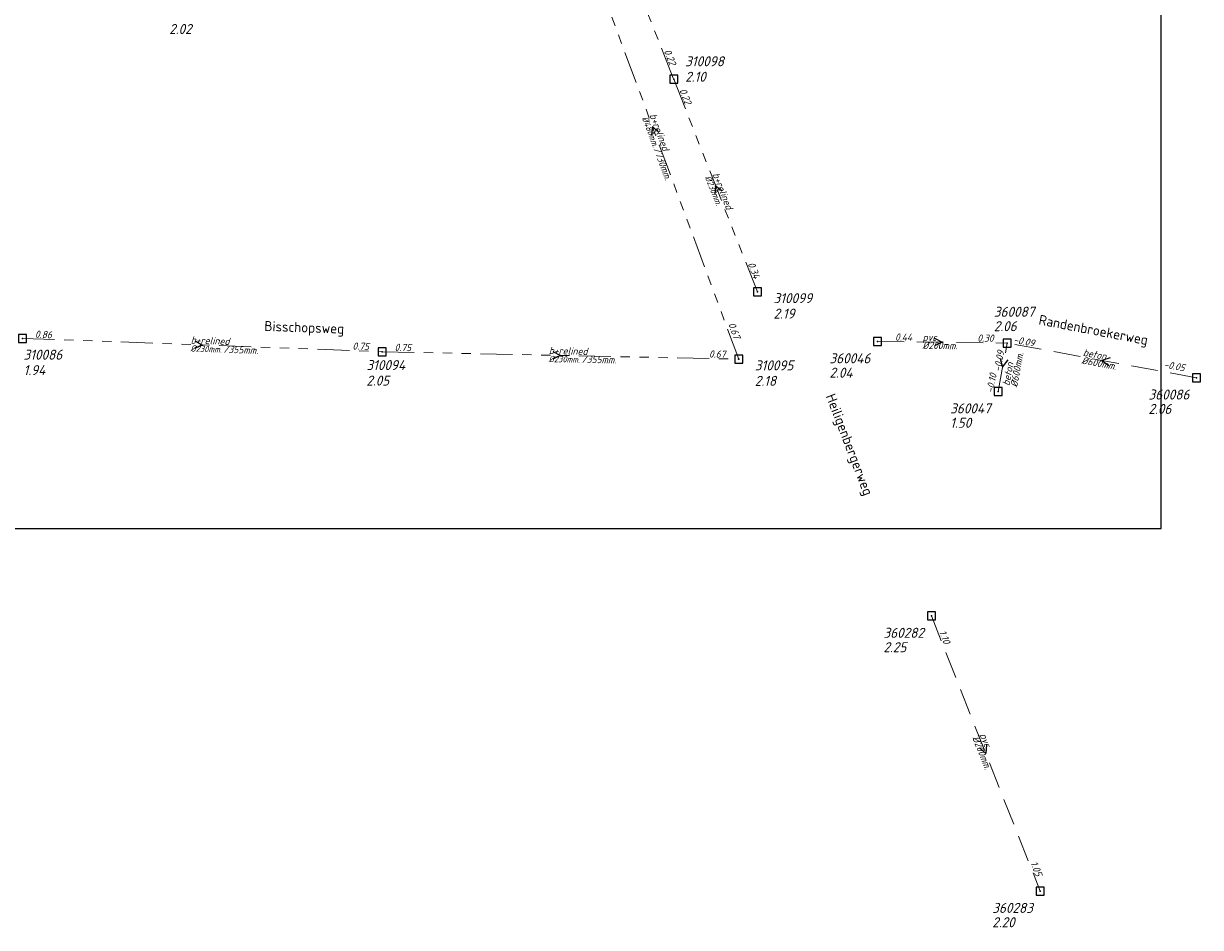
# Model space of a CAD drawing. Header units: metres. Extents: x 152202 to 157341, y 461610 to 468701.
# Tile 132 of 238: x 155737 to 155957, y 462460 to 462629. Entities that reach past the tile are written whole.
import ezdxf
from ezdxf.enums import TextEntityAlignment as Align

# ---------------------------------------------------------------- set-up
doc = ezdxf.new("R2010")
doc.units = ezdxf.units.M
doc.header["$PDMODE"] = 64
doc.header["$PDSIZE"] = 1.5
doc.linetypes.add('RI-GWA', pattern=[18.45, 6, -1.8, 1.75, -1.8, 1.75, -1.8, 1.75, -1.8])
doc.linetypes.add('RI-HWA', pattern=[7.4, 5, -2.4])
doc.layers.get('0').update_dxf_attribs({"linetype": 'CONTINUOUS'})
doc.layers.get('DEFPOINTS').update_dxf_attribs({"linetype": 'CONTINUOUS'})
for name, color, linetype, lineweight in [('B-OI-RI-GWA-MATERIAAL-T18', 10, 'CONTINUOUS', 18), ('B-OI-RI-GWA-PUTDEKSELHOOGTE-T25', 10, 'CONTINUOUS', 25), ('B-OI-RI-GWA_BOB-T18', 10, 'CONTINUOUS', 18), ('B-OI-RI-GWA_DIAMETER-HOOGTE-T18', 10, 'CONTINUOUS', 18), ('B-OI-RI-GWA_DIAMETER-T18', 10, 'CONTINUOUS', 18), ('B-OI-RI-GWA_PUTNUMMER-T18', 10, 'CONTINUOUS', 18), ('B-OI-RI-GWA_RIOOLPUT-S', 10, 'CONTINUOUS', 25), ('B-OI-RI-GWA_TRANSPORTLEIDING-G', 10, 'RI-GWA', 18), ('B-OI-RI-HWA-BOB-T18', 150, 'CONTINUOUS', 18), ('B-OI-RI-HWA-MATERIAAL-T18', 150, 'CONTINUOUS', 18), ('B-OI-RI-HWA-PUTDEKSELHOOGTE-T25', 150, 'CONTINUOUS', 25), ('B-OI-RI-HWA-PUTNUMMER-T25', 150, 'CONTINUOUS', 25), ('B-OI-RI-HWA_DIAMETER-T18', 150, 'CONTINUOUS', 18), ('B-OI-RI-HWA_RIOOLPUT-S', 150, 'CONTINUOUS', 25), ('B-OI-RI-HWA_TRANSPORTLEIDING-G', 150, 'RI-HWA', 18), ('B-OI-RI-STROOMRICHTING-S', 252, 'CONTINUOUS', 25), ('B-RO-OG-TOPOGRAFIE-T18', 2, 'CONTINUOUS', 18), ('N-OI-RI-GWA-PUTDEKSELHOOGTE-T25', 14, 'CONTINUOUS', 25)]:
    doc.layers.add(name, color=color, linetype=linetype, lineweight=lineweight)
doc.styles.add('NLCS-ISO-M200-T18', font='NLCS-ISO.ttf', dxfattribs={"height": 360})
doc.styles.add('NLCS-ISO-M500-T18_CURSIEF', font='NLCS-ISO.ttf', dxfattribs={"oblique": 15, "height": 0.9})
doc.styles.add('NLCS-ISO-M750-T18_CURSIEF', font='NLCS-ISO.ttf', dxfattribs={"oblique": 15, "height": 1.35})
doc.styles.add('NLCS-ISO-M750-T25_CURSIEF', font='NLCS-ISO.ttf', dxfattribs={"oblique": 15, "height": 1.875})

# ---------------------------------------------------------------- blocks, each defined once
blk = doc.blocks.new('ACMAP_ANN_TEMPLATE_gwa-puth')
at = {"style": 'NLCS-ISO-M750-T25_CURSIEF', "oblique": 15}
blk.add_attdef('gwa-puth', (3, -5), '', height=1.88, dxfattribs=at)
blk = doc.blocks.new('ACMAP_ANN_TEMPLATE_hwa-diam')
at = {"style": 'NLCS-ISO-M750-T18_CURSIEF', "oblique": 15}
blk.add_attdef('hwa-diam', (-3.7, -1.3), '', height=1.35, dxfattribs=at)
blk = doc.blocks.new('ACMAP_ANN_TEMPLATE_hwa-materiaal')
at = {"style": 'NLCS-ISO-M750-T18_CURSIEF', "oblique": 15}
blk.add_attdef('hwa-mat', (-3.7, 0.2), '', height=1.35, dxfattribs=at)
blk = doc.blocks.new('ACMAP_ANN_TEMPLATE_hwa-nap-l')
at = {"style": 'NLCS-ISO-M750-T18_CURSIEF', "oblique": 15}
blk.add_attdef('hwa-nap-l', (3.3, 0.2), '', height=1.35, dxfattribs=at)
blk = doc.blocks.new('ACMAP_ANN_TEMPLATE_hwa-nap-r')
at = {"style": 'NLCS-ISO-M750-T18_CURSIEF', "oblique": 15}
blk.add_attdef('hwa-nap-r', (-5.6, 0.2), '', height=1.35, dxfattribs=at)
blk = doc.blocks.new('ACMAP_ANN_TEMPLATE_gwa-diam-hoogte')
at = {"style": 'NLCS-ISO-M750-T18_CURSIEF', "oblique": 15}
blk.add_attdef('gwa-diam-hoogte', (4, -1.3), '', height=1.35, dxfattribs=at)
blk = doc.blocks.new('ACMAP_ANN_TEMPLATE_gwa-diam')
at = {"style": 'NLCS-ISO-M500-T18_CURSIEF', "oblique": 15}
blk.add_attdef('gwa-diam', (-2.2, -1.3), '', height=1.2, dxfattribs=at)
blk = doc.blocks.new('ACMAP_ANN_TEMPLATE_gwa-materiaal')
at = {"style": 'NLCS-ISO-M750-T18_CURSIEF', "oblique": 15}
blk.add_attdef('gwa-mat', (-2.2, 0.2), '', height=1.35, dxfattribs=at)
blk = doc.blocks.new('ACMAP_ANN_TEMPLATE_gwa-nap-l')
at = {"style": 'NLCS-ISO-M750-T18_CURSIEF', "oblique": 15}
blk.add_attdef('gwa-nap-l', (2.3, 0.2), '', height=1.35, dxfattribs=at)
blk = doc.blocks.new('ACMAP_ANN_TEMPLATE_gwa-nap-r')
at = {"style": 'NLCS-ISO-M750-T18_CURSIEF', "oblique": 15}
blk.add_attdef('gwa-nap-r', (-5.6, 0.2), '', height=1.35, dxfattribs=at)
blk = doc.blocks.new('ACMAP_ANN_TEMPLATE_hwa-puth')
at = {"color": 0, "linetype": 'ByBlock', "style": 'NLCS-ISO-M750-T25_CURSIEF', "oblique": 15}
blk.add_attdef('hwa-puth', (-9, -6.8), '', height=1.88, dxfattribs=at)
blk = doc.blocks.new('ACMAP_ANN_TEMPLATE_hwa-putnr')
at = {"color": 0, "linetype": 'ByBlock', "style": 'NLCS-ISO-M750-T25_CURSIEF', "oblique": 15}
blk.add_attdef('hwa-putnr', (-9, -4.1), '', height=1.88, dxfattribs=at)
blk = doc.blocks.new('ACMAP_ANN_TEMPLATE_gwa-putnr')
at = {"style": 'NLCS-ISO-M750-T25_CURSIEF', "oblique": 15}
blk.add_attdef('gwa-putnr', (3, -2.1), '', height=1.88, dxfattribs=at)

msp = doc.modelspace()

# ---------------------------------------------------------------- linework, layer by layer
at = {"layer": 'B-OI-RI-GWA_RIOOLPUT-S', "transparency": 33554623}
for p in [(155858.46, 462619), (155874.18, 462579.08), (155736.36, 462570.38), (155803.8, 462567.88), (155870.67, 462566.47)]:
    msp.add_point(p, dxfattribs=at)
at = {"layer": 'B-OI-RI-GWA_TRANSPORTLEIDING-G', "transparency": 33554623}
for p, q in [((155842.66, 462659.13), (155858.46, 462619)), ((155870.67, 462566.47), (155838.28, 462653.76)), ((155870.67, 462566.47), (155838.28, 462653.76)), ((155858.46, 462619), (155874.18, 462579.08)), ((155736.36, 462570.38), (155803.8, 462567.88)), ((155736.36, 462570.38), (155803.8, 462567.88)), ((155803.8, 462567.88), (155870.67, 462566.47)), ((155803.8, 462567.88), (155870.67, 462566.47))]:
    msp.add_line(p, q, dxfattribs=at)
at = {"layer": 'B-OI-RI-HWA_RIOOLPUT-S', "transparency": 33554623}
for p in [(155896.67, 462569.8), (155921, 462569.5), (155956.5, 462563), (155919.3, 462560.4), (155906.8, 462518.3), (155927.2, 462466.7)]:
    msp.add_point(p, dxfattribs=at)
at = {"layer": 'B-OI-RI-HWA_TRANSPORTLEIDING-G', "transparency": 33554623}
for p, q in [((155896.67, 462569.8), (155921, 462569.5)), ((155919.3, 462560.4), (155921, 462569.5)), ((155956.5, 462563), (155921, 462569.5)), ((155906.8, 462518.3), (155927.2, 462466.7))]:
    msp.add_line(p, q, dxfattribs=at)
at = {"layer": 'B-OI-RI-STROOMRICHTING-S', "transparency": 33554623}
for points in [[(155855.65, 462609.02), (155854.48, 462610.11), (155854.3, 462608.51)], [(155867.52, 462597.96), (155866.32, 462599.04), (155866.18, 462597.44)], [(155768.67, 462569.9), (155770.08, 462569.13), (155768.61, 462568.46)], [(155907.4, 462570.39), (155908.84, 462569.65), (155907.39, 462568.95)], [(155835.81, 462567.93), (155837.23, 462567.17), (155835.78, 462566.49)], [(155919.67, 462566.63), (155920.15, 462564.95), (155921.2, 462566.34)], [(155940.3, 462566.7), (155938.75, 462566.25), (155940.04, 462565.28)], [(155917.14, 462494.1), (155917, 462492.5), (155915.8, 462493.57)]]:
    msp.add_lwpolyline(points, dxfattribs=at)
at = {"layer": 'DEFPOINTS', "flags": 128}
msp.add_lwpolyline([(155949.863, 462800.699), (155892.962, 462800.401), (155735.462, 462800.401), (155585.462, 462800.401), (155585.462, 462623.4), (155585.462, 462534.725), (155949.863, 462534.725)], close=True, dxfattribs=at)

# ---------------------------------------------------------------- block references
at = {"layer": 'B-OI-RI-GWA-MATERIAAL-T18', "transparency": 33554623}
ref = msp.add_blockref('ACMAP_ANN_TEMPLATE_gwa-materiaal', (155854.475, 462610.115), dxfattribs=dict(at, rotation=290.3579751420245))
ref.add_attrib('gwa-mat', 'b+relined', (155853.897, 462612.247), dxfattribs={"layer": '0', "color": 0, "linetype": 'ByBlock', "height": 1.35, "rotation": 290.35798, "style": 'NLCS-ISO-M750-T18_CURSIEF', "oblique": 15})
ref = msp.add_blockref('ACMAP_ANN_TEMPLATE_gwa-materiaal', (155866.32, 462599.04), dxfattribs=dict(at, rotation=291.4939039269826))
ref.add_attrib('gwa-mat', 'b+relined', (155865.7, 462601.16), dxfattribs={"layer": '0', "color": 0, "linetype": 'ByBlock', "height": 1.35, "rotation": 291.4939, "style": 'NLCS-ISO-M750-T18_CURSIEF', "oblique": 15})
ref = msp.add_blockref('ACMAP_ANN_TEMPLATE_gwa-materiaal', (155770.08, 462569.13), dxfattribs=dict(at, rotation=357.8770182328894))
ref.add_attrib('gwa-mat', 'b+relined', (155767.889, 462569.411), dxfattribs={"layer": '0', "color": 0, "linetype": 'ByBlock', "height": 1.35, "rotation": 357.87702, "style": 'NLCS-ISO-M750-T18_CURSIEF', "oblique": 15})
ref = msp.add_blockref('ACMAP_ANN_TEMPLATE_gwa-materiaal', (155837.235, 462567.175), dxfattribs=dict(at, rotation=358.7920580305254))
ref.add_attrib('gwa-mat', 'b+relined', (155835.04, 462567.421), dxfattribs={"layer": '0', "color": 0, "linetype": 'ByBlock', "height": 1.35, "rotation": 358.79206, "style": 'NLCS-ISO-M750-T18_CURSIEF', "oblique": 15})
at = {"layer": 'B-OI-RI-GWA-PUTDEKSELHOOGTE-T25', "transparency": 33554623}
ref = msp.add_blockref('ACMAP_ANN_TEMPLATE_gwa-puth', (155857.607, 462623.515), dxfattribs=at)
ref.add_attrib('gwa-puth', '2.10', (155860.607, 462618.515), dxfattribs={"layer": '0', "color": 0, "linetype": 'ByBlock', "height": 1.875, "style": 'NLCS-ISO-M750-T25_CURSIEF', "oblique": 15})
ref = msp.add_blockref('ACMAP_ANN_TEMPLATE_gwa-puth', (155874.18, 462579.08), dxfattribs=at)
ref.add_attrib('gwa-puth', '2.19', (155877.18, 462574.08), dxfattribs={"layer": '0', "color": 0, "linetype": 'ByBlock', "height": 1.875, "style": 'NLCS-ISO-M750-T25_CURSIEF', "oblique": 15})
ref = msp.add_blockref('ACMAP_ANN_TEMPLATE_gwa-puth', (155733.529, 462568.482), dxfattribs=at)
ref.add_attrib('gwa-puth', '1.94', (155736.529, 462563.482), dxfattribs={"layer": '0', "color": 0, "linetype": 'ByBlock', "height": 1.875, "style": 'NLCS-ISO-M750-T25_CURSIEF', "oblique": 15})
ref = msp.add_blockref('ACMAP_ANN_TEMPLATE_gwa-puth', (155797.825, 462566.521), dxfattribs=at)
ref.add_attrib('gwa-puth', '2.05', (155800.825, 462561.521), dxfattribs={"layer": '0', "color": 0, "linetype": 'ByBlock', "height": 1.875, "style": 'NLCS-ISO-M750-T25_CURSIEF', "oblique": 15})
ref = msp.add_blockref('ACMAP_ANN_TEMPLATE_gwa-puth', (155870.67, 462566.47), dxfattribs=at)
ref.add_attrib('gwa-puth', '2.18', (155873.67, 462561.47), dxfattribs={"layer": '0', "color": 0, "linetype": 'ByBlock', "height": 1.875, "style": 'NLCS-ISO-M750-T25_CURSIEF', "oblique": 15})
at = {"layer": 'B-OI-RI-GWA_BOB-T18', "transparency": 33554623}
ref = msp.add_blockref('ACMAP_ANN_TEMPLATE_gwa-nap-r', (155858.46, 462619), dxfattribs=dict(at, rotation=291.4905721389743))
ref.add_attrib('gwa-nap-r', '0.22', (155856.595, 462624.284), dxfattribs={"layer": '0', "color": 0, "linetype": 'ByBlock', "height": 1.35, "rotation": 291.49057, "style": 'NLCS-ISO-M750-T18_CURSIEF', "oblique": 15})
ref = msp.add_blockref('ACMAP_ANN_TEMPLATE_gwa-nap-l', (155858.46, 462619), dxfattribs=dict(at, rotation=291.4939039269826))
ref.add_attrib('gwa-nap-l', '0.22', (155859.489, 462616.933), dxfattribs={"layer": '0', "color": 0, "linetype": 'ByBlock', "height": 1.35, "rotation": 291.4939, "style": 'NLCS-ISO-M750-T18_CURSIEF', "oblique": 15})
ref = msp.add_blockref('ACMAP_ANN_TEMPLATE_gwa-nap-r', (155874.18, 462579.08), dxfattribs=dict(at, rotation=291.4939039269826))
ref.add_attrib('gwa-nap-r', '0.34', (155872.314, 462584.364), dxfattribs={"layer": '0', "color": 0, "linetype": 'ByBlock', "height": 1.35, "rotation": 291.4939, "style": 'NLCS-ISO-M750-T18_CURSIEF', "oblique": 15})
ref = msp.add_blockref('ACMAP_ANN_TEMPLATE_gwa-nap-l', (155736.36, 462570.38), dxfattribs=dict(at, rotation=357.8770182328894))
ref.add_attrib('gwa-nap-l', '0.86', (155738.666, 462570.495), dxfattribs={"layer": '0', "color": 0, "linetype": 'ByBlock', "height": 1.35, "rotation": 357.87702, "style": 'NLCS-ISO-M750-T18_CURSIEF', "oblique": 15})
ref = msp.add_blockref('ACMAP_ANN_TEMPLATE_gwa-nap-l', (155867.679, 462575.144), dxfattribs=dict(at, rotation=290.3579751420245))
ref.add_attrib('gwa-nap-l', '0.67', (155868.667, 462573.057), dxfattribs={"layer": '0', "color": 0, "linetype": 'ByBlock', "height": 1.35, "rotation": 290.35798, "style": 'NLCS-ISO-M750-T18_CURSIEF', "oblique": 15})
ref = msp.add_blockref('ACMAP_ANN_TEMPLATE_gwa-nap-r', (155803.8, 462567.88), dxfattribs=dict(at, rotation=357.8770182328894))
ref.add_attrib('gwa-nap-r', '0.75', (155798.211, 462568.287), dxfattribs={"layer": '0', "color": 0, "linetype": 'ByBlock', "height": 1.35, "rotation": 357.87702, "style": 'NLCS-ISO-M750-T18_CURSIEF', "oblique": 15})
ref = msp.add_blockref('ACMAP_ANN_TEMPLATE_gwa-nap-l', (155803.8, 462567.88), dxfattribs=dict(at, rotation=358.7920580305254))
ref.add_attrib('gwa-nap-l', '0.75', (155806.104, 462568.031), dxfattribs={"layer": '0', "color": 0, "linetype": 'ByBlock', "height": 1.35, "rotation": 358.79206, "style": 'NLCS-ISO-M750-T18_CURSIEF', "oblique": 15})
ref = msp.add_blockref('ACMAP_ANN_TEMPLATE_gwa-nap-r', (155870.67, 462566.47), dxfattribs=dict(at, rotation=358.7920580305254))
ref.add_attrib('gwa-nap-r', '0.67', (155865.075, 462566.788), dxfattribs={"layer": '0', "color": 0, "linetype": 'ByBlock', "height": 1.35, "rotation": 358.79206, "style": 'NLCS-ISO-M750-T18_CURSIEF', "oblique": 15})
at = {"layer": 'B-OI-RI-GWA_DIAMETER-HOOGTE-T18', "transparency": 33554623}
ref = msp.add_blockref('ACMAP_ANN_TEMPLATE_gwa-diam-hoogte', (155854.475, 462610.115), dxfattribs=dict(at, rotation=290.3579751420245))
ref.add_attrib('gwa-diam-hoogte', '/730mm.', (155854.648, 462605.913), dxfattribs={"layer": '0', "color": 0, "linetype": 'ByBlock', "height": 1.35, "rotation": 290.35798, "style": 'NLCS-ISO-M750-T18_CURSIEF', "oblique": 15})
ref = msp.add_blockref('ACMAP_ANN_TEMPLATE_gwa-diam-hoogte', (155770.08, 462569.13), dxfattribs=dict(at, rotation=357.8770182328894))
ref.add_attrib('gwa-diam-hoogte', '/355mm.', (155774.029, 462567.683), dxfattribs={"layer": '0', "color": 0, "linetype": 'ByBlock', "height": 1.35, "rotation": 357.87702, "style": 'NLCS-ISO-M750-T18_CURSIEF', "oblique": 15})
ref = msp.add_blockref('ACMAP_ANN_TEMPLATE_gwa-diam-hoogte', (155837.235, 462567.175), dxfattribs=dict(at, rotation=358.7920580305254))
ref.add_attrib('gwa-diam-hoogte', '/355mm.', (155841.207, 462565.791), dxfattribs={"layer": '0', "color": 0, "linetype": 'ByBlock', "height": 1.35, "rotation": 358.79206, "style": 'NLCS-ISO-M750-T18_CURSIEF', "oblique": 15})
at = {"layer": 'B-OI-RI-GWA_DIAMETER-T18', "transparency": 33554623}
ref = msp.add_blockref('ACMAP_ANN_TEMPLATE_gwa-diam', (155854.475, 462610.115), dxfattribs=dict(at, rotation=290.3579751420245))
ref.add_attrib('gwa-diam', '%%c480mm.', (155852.491, 462611.725), dxfattribs={"layer": '0', "color": 0, "linetype": 'ByBlock', "height": 1.2, "rotation": 290.35798, "style": 'NLCS-ISO-M500-T18_CURSIEF', "oblique": 15})
ref = msp.add_blockref('ACMAP_ANN_TEMPLATE_gwa-diam', (155866.32, 462599.04), dxfattribs=dict(at, rotation=291.4939039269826))
ref.add_attrib('gwa-diam', '%%c230mm.', (155864.304, 462600.611), dxfattribs={"layer": '0', "color": 0, "linetype": 'ByBlock', "height": 1.2, "rotation": 291.4939, "style": 'NLCS-ISO-M500-T18_CURSIEF', "oblique": 15})
ref = msp.add_blockref('ACMAP_ANN_TEMPLATE_gwa-diam', (155770.08, 462569.13), dxfattribs=dict(at, rotation=357.8770182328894))
ref.add_attrib('gwa-diam', '%%c230mm.', (155767.833, 462567.912), dxfattribs={"layer": '0', "color": 0, "linetype": 'ByBlock', "height": 1.2, "rotation": 357.87702, "style": 'NLCS-ISO-M500-T18_CURSIEF', "oblique": 15})
ref = msp.add_blockref('ACMAP_ANN_TEMPLATE_gwa-diam', (155837.235, 462567.175), dxfattribs=dict(at, rotation=358.7920580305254))
ref.add_attrib('gwa-diam', '%%c230mm.', (155835.008, 462565.922), dxfattribs={"layer": '0', "color": 0, "linetype": 'ByBlock', "height": 1.2, "rotation": 358.79206, "style": 'NLCS-ISO-M500-T18_CURSIEF', "oblique": 15})
at = {"layer": 'B-OI-RI-GWA_PUTNUMMER-T18', "transparency": 33554623}
ref = msp.add_blockref('ACMAP_ANN_TEMPLATE_gwa-putnr', (155857.607, 462623.515), dxfattribs=at)
ref.add_attrib('gwa-putnr', '310098', (155860.607, 462621.415), dxfattribs={"layer": '0', "color": 0, "linetype": 'ByBlock', "height": 1.875, "style": 'NLCS-ISO-M750-T25_CURSIEF', "oblique": 15})
ref = msp.add_blockref('ACMAP_ANN_TEMPLATE_gwa-putnr', (155874.18, 462579.08), dxfattribs=at)
ref.add_attrib('gwa-putnr', '310099', (155877.18, 462576.98), dxfattribs={"layer": '0', "color": 0, "linetype": 'ByBlock', "height": 1.875, "style": 'NLCS-ISO-M750-T25_CURSIEF', "oblique": 15})
ref = msp.add_blockref('ACMAP_ANN_TEMPLATE_gwa-putnr', (155733.529, 462568.482), dxfattribs=at)
ref.add_attrib('gwa-putnr', '310086', (155736.529, 462566.382), dxfattribs={"layer": '0', "color": 0, "linetype": 'ByBlock', "height": 1.875, "style": 'NLCS-ISO-M750-T25_CURSIEF', "oblique": 15})
ref = msp.add_blockref('ACMAP_ANN_TEMPLATE_gwa-putnr', (155797.825, 462566.521), dxfattribs=at)
ref.add_attrib('gwa-putnr', '310094', (155800.825, 462564.421), dxfattribs={"layer": '0', "color": 0, "linetype": 'ByBlock', "height": 1.875, "style": 'NLCS-ISO-M750-T25_CURSIEF', "oblique": 15})
ref = msp.add_blockref('ACMAP_ANN_TEMPLATE_gwa-putnr', (155870.67, 462566.47), dxfattribs=at)
ref.add_attrib('gwa-putnr', '310095', (155873.67, 462564.37), dxfattribs={"layer": '0', "color": 0, "linetype": 'ByBlock', "height": 1.875, "style": 'NLCS-ISO-M750-T25_CURSIEF', "oblique": 15})
at = {"layer": 'B-OI-RI-HWA-BOB-T18', "transparency": 33554623}
ref = msp.add_blockref('ACMAP_ANN_TEMPLATE_hwa-nap-l', (155896.67, 462569.8), dxfattribs=dict(at, rotation=359.2935527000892))
ref.add_attrib('hwa-nap-l', '0.44', (155899.972, 462569.959), dxfattribs={"layer": '0', "color": 0, "linetype": 'ByBlock', "height": 1.35, "rotation": 359.29355, "style": 'NLCS-ISO-M750-T18_CURSIEF', "oblique": 15})
ref = msp.add_blockref('ACMAP_ANN_TEMPLATE_hwa-nap-r', (155921, 462569.5), dxfattribs=dict(at, rotation=359.2935527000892))
ref.add_attrib('hwa-nap-r', '0.30', (155915.403, 462569.769), dxfattribs={"layer": '0', "color": 0, "linetype": 'ByBlock', "height": 1.35, "rotation": 359.29355, "style": 'NLCS-ISO-M750-T18_CURSIEF', "oblique": 15})
ref = msp.add_blockref('ACMAP_ANN_TEMPLATE_hwa-nap-r', (155927.572, 462568.313), dxfattribs=dict(at, rotation=349.624155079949))
ref.add_attrib('hwa-nap-r', '-0.09', (155922.1, 462569.518), dxfattribs={"layer": '0', "color": 0, "linetype": 'ByBlock', "height": 1.35, "rotation": 349.62416, "style": 'NLCS-ISO-M750-T18_CURSIEF', "oblique": 15})
ref = msp.add_blockref('ACMAP_ANN_TEMPLATE_hwa-nap-r', (155921, 462569.5), dxfattribs=dict(at, rotation=79.41836447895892))
ref.add_attrib('hwa-nap-r', '-0.09', (155919.775, 462564.032), dxfattribs={"layer": '0', "color": 0, "linetype": 'ByBlock', "height": 1.35, "rotation": 79.41836, "style": 'NLCS-ISO-M750-T18_CURSIEF', "oblique": 15})
ref = msp.add_blockref('ACMAP_ANN_TEMPLATE_hwa-nap-l', (155946.995, 462565.279), dxfattribs=dict(at, rotation=349.624155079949))
ref.add_attrib('hwa-nap-l', '-0.05', (155950.277, 462564.881), dxfattribs={"layer": '0', "color": 0, "linetype": 'ByBlock', "height": 1.35, "rotation": 349.62416, "style": 'NLCS-ISO-M750-T18_CURSIEF', "oblique": 15})
ref = msp.add_blockref('ACMAP_ANN_TEMPLATE_hwa-nap-l', (155917.963, 462556.765), dxfattribs=dict(at, rotation=79.41836447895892))
ref.add_attrib('hwa-nap-l', '-0.10', (155918.373, 462560.046), dxfattribs={"layer": '0', "color": 0, "linetype": 'ByBlock', "height": 1.35, "rotation": 79.41836, "style": 'NLCS-ISO-M750-T18_CURSIEF', "oblique": 15})
ref = msp.add_blockref('ACMAP_ANN_TEMPLATE_hwa-nap-l', (155906.8, 462518.3), dxfattribs=dict(at, rotation=291.5713071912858))
ref.add_attrib('hwa-nap-l', '1.10', (155908.199, 462515.305), dxfattribs={"layer": '0', "color": 0, "linetype": 'ByBlock', "height": 1.35, "rotation": 291.57131, "style": 'NLCS-ISO-M750-T18_CURSIEF', "oblique": 15})
ref = msp.add_blockref('ACMAP_ANN_TEMPLATE_hwa-nap-r', (155927.2, 462466.7), dxfattribs=dict(at, rotation=291.5713071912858))
ref.add_attrib('hwa-nap-r', '1.05', (155925.327, 462471.981), dxfattribs={"layer": '0', "color": 0, "linetype": 'ByBlock', "height": 1.35, "rotation": 291.57131, "style": 'NLCS-ISO-M750-T18_CURSIEF', "oblique": 15})
at = {"layer": 'B-OI-RI-HWA-MATERIAAL-T18', "transparency": 33554623}
ref = msp.add_blockref('ACMAP_ANN_TEMPLATE_hwa-materiaal', (155908.835, 462569.65), dxfattribs=dict(at, rotation=359.2935527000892))
ref.add_attrib('hwa-mat', 'pvc', (155905.138, 462569.896), dxfattribs={"layer": '0', "color": 0, "linetype": 'ByBlock', "height": 1.35, "rotation": 359.29355, "style": 'NLCS-ISO-M750-T18_CURSIEF', "oblique": 15})
ref = msp.add_blockref('ACMAP_ANN_TEMPLATE_hwa-materiaal', (155938.75, 462566.25), dxfattribs=dict(at, rotation=349.624155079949))
ref.add_attrib('hwa-mat', 'beton', (155935.147, 462567.113), dxfattribs={"layer": '0', "color": 0, "linetype": 'ByBlock', "height": 1.35, "rotation": 349.62416, "style": 'NLCS-ISO-M750-T18_CURSIEF', "oblique": 15})
ref = msp.add_blockref('ACMAP_ANN_TEMPLATE_hwa-materiaal', (155922.281, 462565.009), dxfattribs=dict(at, rotation=79.41836447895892))
ref.add_attrib('hwa-mat', 'beton', (155921.405, 462561.409), dxfattribs={"layer": '0', "color": 0, "linetype": 'ByBlock', "height": 1.35, "rotation": 79.41836, "style": 'NLCS-ISO-M750-T18_CURSIEF', "oblique": 15})
ref = msp.add_blockref('ACMAP_ANN_TEMPLATE_hwa-materiaal', (155917, 462492.5), dxfattribs=dict(at, rotation=291.5713071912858))
ref.add_attrib('hwa-mat', 'pvc', (155915.826, 462496.014), dxfattribs={"layer": '0', "color": 0, "linetype": 'ByBlock', "height": 1.35, "rotation": 291.57131, "style": 'NLCS-ISO-M750-T18_CURSIEF', "oblique": 15})
at = {"layer": 'B-OI-RI-HWA-PUTDEKSELHOOGTE-T25', "transparency": 33554623}
for p, values in [((155927.488, 462578.523), {'hwa-puth': '2.06'}), ((155896.67, 462569.8), {'hwa-puth': '2.04'}), ((155956.5, 462563), {'hwa-puth': '2.06'}), ((155919.3, 462560.4), {'hwa-puth': '1.50'}), ((155906.8, 462518.3), {'hwa-puth': '2.25'}), ((155927.2, 462466.7), {'hwa-puth': '2.20'})]:
    msp.add_blockref('ACMAP_ANN_TEMPLATE_hwa-puth', p, dxfattribs=at).add_auto_attribs(values)
at = {"layer": 'B-OI-RI-HWA-PUTNUMMER-T25', "transparency": 33554623}
for p, values in [((155927.488, 462578.523), {'hwa-putnr': '360087'}), ((155896.67, 462569.8), {'hwa-putnr': '360046'}), ((155956.5, 462563), {'hwa-putnr': '360086'}), ((155919.3, 462560.4), {'hwa-putnr': '360047'}), ((155906.8, 462518.3), {'hwa-putnr': '360282'}), ((155927.2, 462466.7), {'hwa-putnr': '360283'})]:
    msp.add_blockref('ACMAP_ANN_TEMPLATE_hwa-putnr', p, dxfattribs=at).add_auto_attribs(values)
at = {"layer": 'B-OI-RI-HWA_DIAMETER-T18', "transparency": 33554623}
ref = msp.add_blockref('ACMAP_ANN_TEMPLATE_hwa-diam', (155908.835, 462569.65), dxfattribs=dict(at, rotation=359.2935527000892))
ref.add_attrib('hwa-diam', '%%c200mm.', (155905.119, 462568.396), dxfattribs={"layer": '0', "color": 0, "linetype": 'ByBlock', "height": 1.35, "rotation": 359.29355, "style": 'NLCS-ISO-M750-T18_CURSIEF', "oblique": 15})
ref = msp.add_blockref('ACMAP_ANN_TEMPLATE_hwa-diam', (155922.281, 462565.009), dxfattribs=dict(at, rotation=79.41836447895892))
ref.add_attrib('hwa-diam', '%%c600mm.', (155922.879, 462561.133), dxfattribs={"layer": '0', "color": 0, "linetype": 'ByBlock', "height": 1.35, "rotation": 79.41836, "style": 'NLCS-ISO-M750-T18_CURSIEF', "oblique": 15})
ref = msp.add_blockref('ACMAP_ANN_TEMPLATE_hwa-diam', (155938.75, 462566.25), dxfattribs=dict(at, rotation=349.624155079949))
ref.add_attrib('hwa-diam', '%%c600mm.', (155934.876, 462565.638), dxfattribs={"layer": '0', "color": 0, "linetype": 'ByBlock', "height": 1.35, "rotation": 349.62416, "style": 'NLCS-ISO-M750-T18_CURSIEF', "oblique": 15})
ref = msp.add_blockref('ACMAP_ANN_TEMPLATE_hwa-diam', (155917, 462492.5), dxfattribs=dict(at, rotation=291.5713071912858))
ref.add_attrib('hwa-diam', '%%c200mm.', (155914.431, 462495.463), dxfattribs={"layer": '0', "color": 0, "linetype": 'ByBlock', "height": 1.35, "rotation": 291.57131, "style": 'NLCS-ISO-M750-T18_CURSIEF', "oblique": 15})
at = {"layer": 'N-OI-RI-GWA-PUTDEKSELHOOGTE-T25'}
msp.add_blockref('ACMAP_ANN_TEMPLATE_gwa-puth', (155760.845, 462632.468), dxfattribs=at).add_auto_attribs({'gwa-puth': '2.02'})

# ---------------------------------------------------------------- texts
at = {"layer": 'B-RO-OG-TOPOGRAFIE-T18', "style": 'NLCS-ISO-M200-T18'}
for s, rotation, p in [('Randenbroekerweg', 349.2, (155937.137, 462571.698)), ('Bisschopsweg', 358, (155789.176, 462572.161)), ('Heiligenbergerweg', 291, (155891.182, 462550.361))]:
    msp.add_text(s, height=1.875, rotation=rotation, dxfattribs=at).set_placement(p, align=Align.MIDDLE)

doc.saveas('drawing.dxf')
